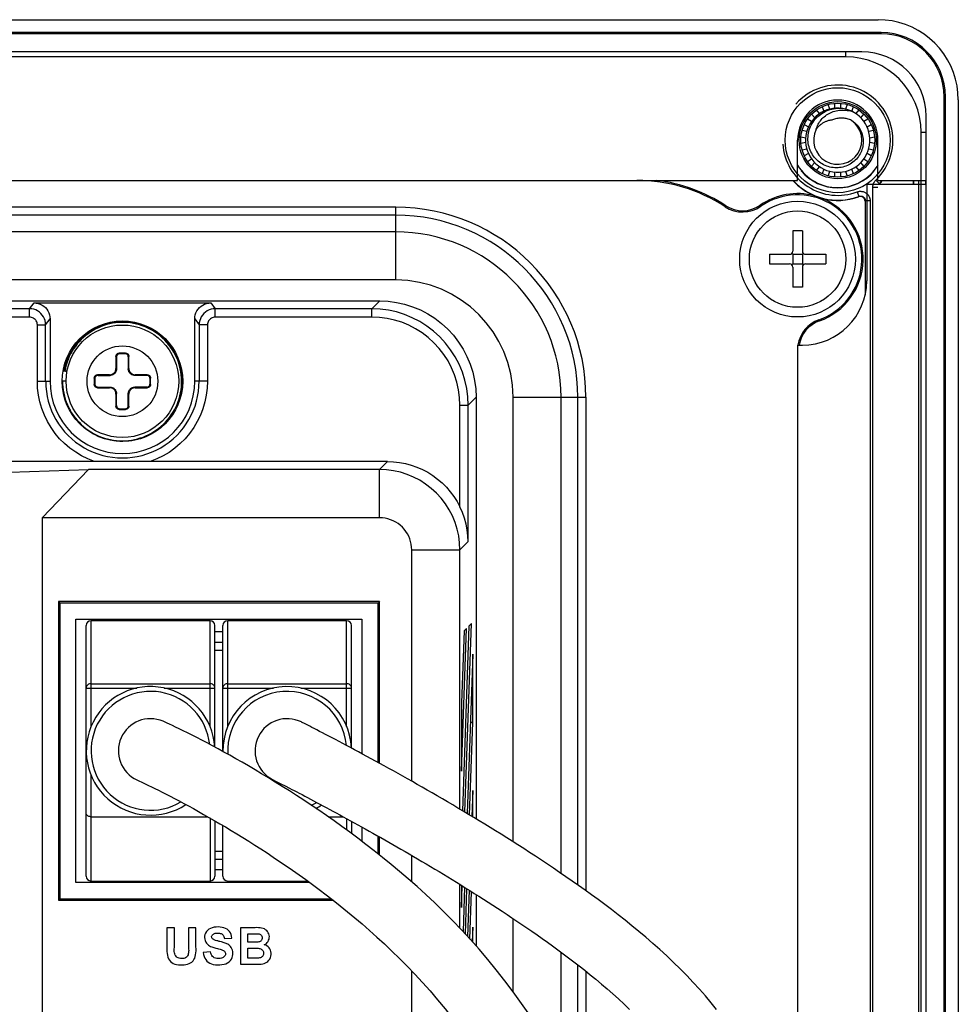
# Model space of a CAD drawing. Extents: x 0 to 750, y 0 to 420.
# Tile 36 of 45: x 429 to 458, y 245 to 276. Entities that reach past the tile are written whole.
import ezdxf

# ---------------------------------------------------------------- set-up
doc = ezdxf.new("R2010")
doc.units = 0
doc.header["$LTSCALE"] = 41.25
doc.layers.get('0').update_dxf_attribs({"linetype": 'CONTINUOUS'})
doc.layers.add('02___PRT_ALL_AXES', color=7, linetype='CONTINUOUS')
doc.layers.add('03___PRT_ALL_CURVES', color=7, linetype='CONTINUOUS')

msp = doc.modelspace()

# ---------------------------------------------------------------- linework, layer by layer
at = {"color": 7, "linetype": 'CONTINUOUS'}
for p, q in [((315.486, 275.65), (455.493, 275.65)), ((455.59, 275.25), (315.39, 275.25)), ((455.59, 275.21), (315.39, 275.21)), ((455.59, 275.21), (455.59, 275.25)), ((454.99, 274.65), (315.99, 274.65)), ((454.49, 274.492), (454.49, 274.641)), ((454.49, 274.492), (316.49, 274.492)), ((453.993, 272.869), (453.942, 273.01)), ((454.14, 273.045), (454.14, 272.895)), ((454.34, 272.895), (454.34, 273.045)), ((454.537, 273.01), (454.486, 272.869)), ((457.55, 273.25), (457.59, 273.25)), ((457.55, 166.089), (457.55, 273.25)), ((457.59, 166.05), (457.59, 273.25)), ((457.99, 273.153), (457.99, 232.157)), ((453.427, 272.713), (453.524, 272.598)), ((453.677, 272.726), (453.58, 272.841)), ((453.754, 272.941), (453.806, 272.8)), ((454.336, 272.893), (454.393, 272.888)), ((454.674, 272.8), (454.725, 272.941)), ((454.899, 272.841), (454.803, 272.726)), ((454.956, 272.598), (455.052, 272.713)), ((453.198, 272.386), (453.328, 272.311)), ((453.428, 272.484), (453.298, 272.559)), ((455.181, 272.559), (455.051, 272.484)), ((455.151, 272.311), (455.281, 272.386)), ((456.99, 167.65), (456.99, 272.65)), ((453.277, 272.171), (453.129, 272.197)), ((455.35, 272.197), (455.202, 272.171)), ((456.832, 272.15), (456.982, 272.15)), ((456.832, 167.65), (456.832, 272.15)), ((452.99, 270.65), (452.99, 271.9)), ((453.095, 272), (453.243, 271.974)), ((453.243, 271.825), (453.095, 271.799)), ((455.237, 271.974), (455.385, 272)), ((455.385, 271.799), (455.237, 271.825)), ((455.49, 270.65), (455.49, 271.9)), ((453.129, 271.602), (453.277, 271.628)), ((453.328, 271.489), (453.198, 271.414)), ((455.281, 271.414), (455.151, 271.489)), ((455.202, 271.628), (455.35, 271.602)), ((453.298, 271.241), (453.428, 271.316)), ((453.524, 271.202), (453.427, 271.087)), ((455.052, 271.087), (454.956, 271.202)), ((455.051, 271.316), (455.181, 271.241)), ((453.58, 270.958), (453.677, 271.073)), ((453.806, 270.999), (453.754, 270.858)), ((453.942, 270.789), (453.993, 270.93)), ((454.14, 270.905), (454.14, 270.755)), ((454.34, 270.755), (454.34, 270.905)), ((454.486, 270.93), (454.537, 270.789)), ((454.725, 270.858), (454.674, 270.999)), ((454.803, 271.073), (454.899, 270.958)), ((387.39, 270.65), (452.99, 270.65)), ((456.99, 270.525), (455.14, 270.525)), ((455.14, 270.525), (455.14, 267.525)), ((455.425, 270.657), (455.528, 270.549)), ((455.49, 270.65), (456.99, 270.65)), ((455.536, 270.545), (455.528, 270.549)), ((456.59, 270.65), (456.59, 270.525)), ((456.598, 270.65), (456.598, 270.525)), ((456.748, 270.65), (456.748, 167.65)), ((456.982, 270.525), (456.982, 270.65)), ((454.843, 270.292), (454.896, 270.152)), ((455.332, 270.44), (455.482, 270.44)), ((455.332, 170.859), (455.332, 270.44)), ((453.793, 270.074), (453.766, 270.086)), ((454.896, 270.152), (454.888, 270.14)), ((455.098, 270.012), (455.09, 270)), ((455.09, 270), (455.09, 267.089)), ((455.248, 270.012), (455.098, 270.012)), ((455.098, 270.012), (455.098, 267.126)), ((455.248, 270.012), (455.248, 171.288)), ((450.733, 269.83), (450.755, 269.863)), ((451.851, 269.844), (451.829, 269.876)), ((453.14, 269.075), (452.84, 269.075)), ((452.84, 269.075), (452.84, 268.45)), ((453.14, 269.075), (453.14, 268.45)), ((452.84, 268.35), (452.81, 268.379)), ((453.14, 268.35), (453.169, 268.379)), ((452.115, 268.35), (452.74, 268.35)), ((452.115, 268.35), (452.115, 268.05)), ((452.84, 268.35), (453.14, 268.35)), ((452.84, 268.35), (452.84, 268.05)), ((453.14, 268.35), (453.14, 268.05)), ((453.24, 268.35), (453.865, 268.35)), ((453.865, 268.35), (453.865, 268.05)), ((452.115, 268.05), (452.74, 268.05)), ((452.84, 268.05), (452.81, 268.02)), ((452.84, 268.05), (453.14, 268.05)), ((452.84, 267.95), (452.84, 267.325)), ((453.14, 268.05), (453.169, 268.02)), ((453.14, 267.95), (453.14, 267.325)), ((453.24, 268.05), (453.865, 268.05)), ((453.14, 267.325), (452.84, 267.325)), ((388.365, 266.9), (439.992, 266.9)), ((439.992, 266.9), (439.747, 266.655)), ((429.103, 266.655), (336.877, 266.655)), ((429.103, 266.655), (429.24, 266.839)), ((429.103, 266.397), (429.103, 266.655)), ((429.24, 266.839), (434.739, 266.839)), ((434.739, 266.839), (434.877, 266.655)), ((434.877, 266.397), (434.877, 266.655)), ((439.747, 266.655), (434.877, 266.655)), ((439.747, 266.397), (439.747, 266.655)), ((429.103, 266.397), (336.877, 266.397)), ((429.602, 266.155), (429.74, 266.339)), ((429.74, 266.339), (429.74, 264.4)), ((434.24, 264.4), (434.24, 266.339)), ((434.24, 266.339), (434.377, 266.155)), ((439.747, 266.397), (434.877, 266.397)), ((453.67, 266.277), (453.656, 266.314)), ((429.344, 264.4), (429.344, 266.155)), ((429.344, 266.155), (429.602, 266.155)), ((429.602, 264.4), (429.602, 266.155)), ((434.377, 266.155), (434.377, 264.4)), ((434.636, 266.155), (434.377, 266.155)), ((434.636, 266.155), (434.636, 264.4)), ((452.99, 265.525), (453.14, 265.525)), ((431.79, 265.175), (431.79, 264.8)), ((431.79, 265.175), (431.807, 265.158)), ((431.807, 265.158), (431.807, 264.783)), ((432.09, 265.275), (431.89, 265.275)), ((431.89, 265.275), (431.907, 265.258)), ((432.073, 265.258), (431.907, 265.258)), ((432.09, 265.275), (432.073, 265.258)), ((432.19, 265.175), (432.173, 265.158)), ((432.173, 265.158), (432.173, 264.783)), ((432.19, 264.8), (432.19, 265.175)), ((430.2, 264.724), (430.164, 264.724)), ((430.164, 264.724), (430.267, 264.706)), ((430.268, 264.712), (430.2, 264.724)), ((431.807, 264.783), (431.79, 264.8)), ((432.173, 264.783), (432.19, 264.8)), ((429.344, 264.4), (429.74, 264.4)), ((430.24, 264.406), (430.127, 264.406)), ((431.115, 264.5), (431.115, 264.3)), ((431.115, 264.5), (431.132, 264.483)), ((431.132, 264.483), (431.132, 264.317)), ((431.59, 264.6), (431.215, 264.6)), ((431.215, 264.6), (431.232, 264.583)), ((431.232, 264.583), (431.607, 264.583)), ((431.607, 264.583), (431.59, 264.6)), ((432.373, 264.583), (432.39, 264.6)), ((432.748, 264.583), (432.373, 264.583)), ((432.765, 264.6), (432.39, 264.6)), ((432.765, 264.6), (432.748, 264.583)), ((432.865, 264.5), (432.848, 264.483)), ((432.848, 264.317), (432.848, 264.483)), ((432.865, 264.3), (432.865, 264.5)), ((434.636, 264.4), (434.24, 264.4)), ((431.115, 264.3), (431.132, 264.317)), ((431.215, 264.2), (431.232, 264.217)), ((431.215, 264.2), (431.59, 264.2)), ((431.232, 264.217), (431.607, 264.217)), ((431.607, 264.217), (431.59, 264.2)), ((432.748, 264.217), (432.373, 264.217)), ((432.373, 264.217), (432.39, 264.2)), ((432.39, 264.2), (432.765, 264.2)), ((432.765, 264.2), (432.748, 264.217)), ((432.865, 264.3), (432.848, 264.317)), ((431.807, 264.017), (431.79, 264)), ((431.79, 264), (431.79, 263.625)), ((431.807, 263.642), (431.807, 264.017)), ((432.173, 263.642), (432.173, 264.017)), ((432.173, 264.017), (432.19, 264)), ((432.19, 263.625), (432.19, 264)), ((442.99, 263.902), (442.745, 263.657)), ((442.99, 263.902), (442.99, 250.782)), ((431.79, 263.625), (431.807, 263.642)), ((431.89, 263.525), (431.907, 263.542)), ((431.89, 263.525), (432.09, 263.525)), ((431.907, 263.542), (432.073, 263.542)), ((432.09, 263.525), (432.073, 263.542)), ((432.19, 263.625), (432.173, 263.642)), ((442.487, 263.657), (442.745, 263.657)), ((442.487, 260.491), (442.487, 263.657)), ((442.745, 259.41), (442.745, 263.657)), ((431.122, 261.9), (334.857, 261.9)), ((428.487, 261.566), (430.937, 261.652)), ((429.49, 260.153), (430.937, 261.652)), ((439.99, 261.652), (430.937, 261.652)), ((440.238, 261.9), (432.857, 261.9)), ((439.99, 261.652), (440.238, 261.9)), ((439.99, 260.153), (439.99, 261.652)), ((439.99, 260.153), (429.49, 260.153)), ((429.49, 260.153), (429.49, 182.196)), ((442.745, 259.41), (442.489, 259.153)), ((440.99, 259.153), (442.489, 259.153)), ((440.99, 251.952), (440.99, 259.153)), ((442.489, 251.083), (442.489, 259.153)), ((439.982, 257.542), (429.998, 257.542)), ((429.998, 257.542), (429.998, 248.258)), ((429.998, 257.542), (430.04, 257.5)), ((439.94, 257.5), (430.04, 257.5)), ((430.04, 257.5), (430.04, 248.3)), ((439.982, 257.542), (439.94, 257.5)), ((439.94, 252.538), (439.94, 257.5)), ((439.982, 252.515), (439.982, 257.542)), ((430.54, 257), (439.44, 257)), ((430.54, 248.8), (430.54, 257)), ((430.865, 249), (430.865, 256.8)), ((434.715, 256.95), (431.015, 256.95)), ((431.015, 253.66), (431.015, 256.95)), ((434.715, 253.66), (434.715, 256.95)), ((434.865, 253.015), (434.865, 256.8)), ((435.115, 252.879), (435.115, 256.8)), ((438.965, 256.95), (435.265, 256.95)), ((435.265, 253.66), (435.265, 256.95)), ((438.965, 253.66), (438.965, 256.95)), ((439.115, 252.985), (439.115, 256.8)), ((439.44, 257), (439.44, 252.81)), ((442.769, 256.782), (442.569, 251.035)), ((442.641, 250.992), (442.846, 256.859)), ((442.846, 256.859), (442.769, 256.782)), ((435.115, 256.6), (434.865, 256.6)), ((442.538, 252.267), (442.693, 256.705)), ((442.616, 256.629), (442.538, 254.389)), ((442.693, 256.705), (442.616, 256.629)), ((435.115, 256.275), (434.865, 256.275)), ((435.115, 256.025), (434.865, 256.025)), ((442.887, 255.903), (442.714, 250.948)), ((442.887, 253.782), (442.887, 255.903)), ((431.015, 254.99), (434.715, 254.99)), ((435.265, 254.99), (438.965, 254.99)), ((430.865, 254.854), (432.442, 254.854)), ((433.288, 254.854), (434.865, 254.854)), ((435.115, 254.854), (436.692, 254.854)), ((437.538, 254.854), (439.115, 254.854)), ((442.538, 254.389), (442.538, 252.267)), ((437.583, 253.784), (437.556, 253.797)), ((442.786, 250.905), (442.887, 253.782)), ((442.887, 253.782), (442.813, 253.782)), ((434.79, 253.055), (434.621, 253.145)), ((434.964, 252.961), (434.79, 253.055)), ((438.62, 253.248), (438.513, 253.304)), ((435.145, 252.863), (434.964, 252.961)), ((435.33, 252.761), (435.145, 252.863)), ((431.015, 248.85), (431.015, 252.14)), ((436.746, 251.93), (436.532, 252.061)), ((436.663, 252.008), (436.755, 251.961)), ((436.963, 251.794), (436.746, 251.93)), ((436.755, 251.961), (436.836, 251.92)), ((436.836, 251.92), (436.936, 251.868)), ((436.936, 251.868), (437.054, 251.808)), ((442.887, 251.661), (442.859, 250.861)), ((442.887, 250.844), (442.887, 251.661)), ((438.335, 250.889), (438.099, 251.052)), ((438.328, 251.137), (438.438, 251.078)), ((431.015, 250.85), (434.647, 250.85)), ((434.715, 250.811), (434.715, 248.85)), ((434.849, 250.734), (435.019, 250.634)), ((434.865, 250.724), (434.865, 249)), ((438.574, 250.721), (438.335, 250.889)), ((438.391, 250.85), (438.858, 250.85)), ((438.817, 250.548), (438.574, 250.721)), ((438.965, 250.791), (438.965, 250.44)), ((439.115, 250.709), (439.115, 250.33)), ((435.115, 249), (435.115, 250.578)), ((435.55, 250.317), (435.733, 250.204)), ((439.063, 250.368), (438.817, 250.548)), ((439.44, 250.529), (439.44, 250.086)), ((435.733, 250.204), (435.918, 250.089)), ((439.94, 249.697), (439.94, 250.248)), ((439.982, 249.664), (439.982, 250.225)), ((434.865, 249.775), (435.115, 249.775)), ((436.297, 249.848), (436.489, 249.722)), ((436.489, 249.722), (436.684, 249.593)), ((434.865, 249.525), (435.115, 249.525)), ((436.684, 249.593), (436.881, 249.461)), ((436.881, 249.461), (437.08, 249.325)), ((440.99, 248.82), (440.99, 249.645)), ((435.115, 249.2), (434.865, 249.2)), ((437.819, 248.8), (430.54, 248.8)), ((431.015, 248.85), (434.715, 248.85)), ((435.265, 248.85), (437.751, 248.85)), ((442.489, 247.38), (442.489, 248.744)), ((442.538, 248.714), (442.538, 248.025)), ((442.538, 248.025), (442.561, 248.699)), ((442.634, 248.654), (442.586, 247.277)), ((442.657, 247.2), (442.706, 248.609)), ((442.779, 248.564), (442.728, 247.123)), ((442.8, 247.045), (442.851, 248.518)), ((429.998, 248.258), (430.04, 248.3)), ((429.998, 248.258), (438.536, 248.258)), ((430.04, 248.3), (438.482, 248.3)), ((442.99, 248.431), (442.99, 246.831)), ((433.605, 247.397), (433.374, 247.397)), ((433.374, 247.397), (433.374, 246.791)), ((433.605, 246.782), (433.605, 247.397)), ((434.278, 247.397), (434.048, 247.397)), ((434.048, 247.397), (434.048, 246.768)), ((434.278, 246.8), (434.278, 247.397)), ((436.118, 247.397), (435.664, 247.397)), ((435.664, 247.397), (435.664, 246.261)), ((442.887, 247.418), (442.871, 246.965)), ((442.887, 246.948), (442.887, 247.418)), ((435.163, 247.063), (435.393, 247.071)), ((435.894, 247.209), (436.026, 247.209)), ((435.894, 246.947), (435.894, 247.209)), ((436.044, 246.947), (435.894, 246.947)), ((434.726, 246.651), (434.503, 246.629)), ((434.951, 246.747), (434.978, 246.74)), ((435.894, 246.758), (436.079, 246.758)), ((435.894, 246.453), (435.894, 246.758)), ((436.107, 246.453), (435.894, 246.453)), ((435.664, 246.261), (436.051, 246.261)), ((440.99, 183.898), (440.99, 246.054))]:
    msp.add_line(p, q, dxfattribs=at)
at = {"color": 3, "linetype": 'CONTINUOUS'}
for p, q in [((440.49, 269.816), (325.99, 269.816)), ((440.49, 267.551), (440.49, 269.816)), ((440.49, 269.567), (325.99, 269.567)), ((440.49, 269.045), (325.99, 269.045)), ((440.49, 267.551), (325.99, 267.551)), ((444.141, 263.9), (446.406, 263.9)), ((444.141, 250.069), (444.141, 263.9)), ((445.635, 249.087), (445.635, 263.9)), ((446.157, 248.725), (446.157, 263.9)), ((446.406, 263.9), (446.406, 248.548)), ((444.141, 245.407), (444.141, 247.684)), ((445.635, 243.129), (445.635, 246.635)), ((446.157, 242.19), (446.157, 246.24)), ((446.406, 246.044), (446.406, 241.711))]:
    msp.add_line(p, q, dxfattribs=at)
at = {"color": 7, "linetype": 'CONTINUOUS'}
for points in [[(457.99, 273.153), (457.98, 273.374), (457.951, 273.589), (457.905, 273.8), (457.839, 274.007), (457.755, 274.209), (457.655, 274.402), (457.539, 274.585), (457.405, 274.759), (457.259, 274.919), (457.099, 275.065), (456.925, 275.198), (456.742, 275.315), (456.55, 275.415), (456.347, 275.499), (456.14, 275.565), (455.93, 275.611), (455.714, 275.64), (455.493, 275.65)], [(453.712, 271.188), (453.67, 271.218), (453.629, 271.251), (453.59, 271.286), (453.554, 271.323), (453.519, 271.363), (453.487, 271.404), (453.457, 271.448), (453.43, 271.493), (453.405, 271.54), (453.383, 271.588), (453.364, 271.638), (453.348, 271.689), (453.335, 271.741), (453.325, 271.793), (453.318, 271.846), (453.314, 271.9), (453.313, 271.954), (453.315, 272.008), (453.32, 272.062), (453.329, 272.115), (453.34, 272.168), (453.355, 272.22), (453.373, 272.272), (453.394, 272.322), (453.417, 272.372), (453.444, 272.42), (453.473, 272.466), (453.505, 272.511), (453.54, 272.554), (453.577, 272.595), (453.616, 272.634), (453.658, 272.67), (453.702, 272.704), (453.747, 272.736), (453.795, 272.765), (453.844, 272.791), (453.895, 272.815), (453.947, 272.835), (454.001, 272.853), (454.055, 272.868), (454.11, 272.879), (454.166, 272.887), (454.223, 272.892), (454.279, 272.894), (454.336, 272.893)], [(453.571, 272.24), (453.583, 272.279), (453.597, 272.318), (453.613, 272.357), (453.632, 272.395), (453.653, 272.432), (453.676, 272.468), (453.701, 272.504), (453.728, 272.538), (453.758, 272.571), (453.789, 272.602), (453.822, 272.632), (453.857, 272.66), (453.894, 272.687), (453.932, 272.711), (453.972, 272.734), (454.013, 272.755), (454.056, 272.774), (454.101, 272.79), (454.146, 272.804), (454.193, 272.816), (454.241, 272.826), (454.29, 272.833), (454.339, 272.837), (454.389, 272.839), (454.439, 272.838), (454.488, 272.835), (454.538, 272.829), (454.588, 272.82), (454.637, 272.809), (454.686, 272.795)], [(454.081, 272.53), (454.059, 272.528), (454.037, 272.525), (454.015, 272.522), (453.994, 272.518), (453.972, 272.513), (453.951, 272.508), (453.93, 272.501), (453.909, 272.494), (453.888, 272.487), (453.868, 272.478), (453.848, 272.47), (453.828, 272.46), (453.808, 272.45), (453.789, 272.439), (453.77, 272.427), (453.751, 272.415), (453.733, 272.402), (453.715, 272.389), (453.697, 272.374), (453.68, 272.36), (453.663, 272.344), (453.646, 272.328), (453.63, 272.311), (453.615, 272.294), (453.6, 272.277), (453.585, 272.259), (453.571, 272.24)], [(454.668, 272.516), (454.706, 272.49), (454.743, 272.463), (454.778, 272.433), (454.812, 272.401), (454.843, 272.367), (454.873, 272.331), (454.9, 272.293), (454.925, 272.253), (454.947, 272.212), (454.967, 272.169), (454.985, 272.126), (455, 272.081), (455.012, 272.035), (455.021, 271.988), (455.028, 271.941), (455.031, 271.893), (455.032, 271.846), (455.03, 271.798), (455.025, 271.75), (455.017, 271.702), (455.006, 271.655), (454.993, 271.609), (454.976, 271.563), (454.957, 271.518), (454.935, 271.475), (454.91, 271.432), (454.883, 271.391), (454.854, 271.352), (454.822, 271.315), (454.787, 271.279), (454.751, 271.246), (454.713, 271.214), (454.672, 271.185), (454.63, 271.158), (454.587, 271.134), (454.541, 271.112), (454.495, 271.094), (454.447, 271.077), (454.399, 271.064), (454.349, 271.054), (454.299, 271.046), (454.249, 271.041), (454.198, 271.04), (454.147, 271.041), (454.096, 271.046), (454.045, 271.053), (453.995, 271.064), (453.945, 271.077), (453.897, 271.094), (453.849, 271.113), (453.802, 271.135), (453.756, 271.16), (453.712, 271.188)], [(454.668, 272.516), (454.634, 272.531), (454.601, 272.544), (454.568, 272.555), (454.535, 272.565), (454.503, 272.573), (454.47, 272.579), (454.438, 272.584), (454.405, 272.587), (454.372, 272.588), (454.339, 272.588), (454.306, 272.587), (454.273, 272.583), (454.24, 272.579), (454.207, 272.572), (454.175, 272.564), (454.143, 272.554), (454.112, 272.543), (454.081, 272.53)], [(455.332, 270.44), (455.332, 270.452), (455.333, 270.464), (455.334, 270.476), (455.335, 270.487), (455.337, 270.499), (455.34, 270.51), (455.343, 270.522)], [(455.343, 270.522), (455.347, 270.534), (455.351, 270.546), (455.356, 270.559), (455.362, 270.571), (455.368, 270.584), (455.375, 270.596), (455.383, 270.609), (455.392, 270.621), (455.402, 270.633), (455.413, 270.645), (455.425, 270.657)], [(455.508, 270.525), (455.512, 270.531), (455.517, 270.537), (455.522, 270.543), (455.528, 270.549)], [(454.843, 270.292), (454.861, 270.298), (454.879, 270.303), (454.899, 270.307), (454.918, 270.31), (454.939, 270.311), (454.96, 270.311), (454.982, 270.309), (455.004, 270.306), (455.026, 270.301), (455.048, 270.294), (455.068, 270.286), (455.088, 270.277), (455.105, 270.267), (455.122, 270.256), (455.137, 270.245)], [(455.137, 270.245), (455.15, 270.233), (455.163, 270.221), (455.174, 270.209), (455.184, 270.197), (455.194, 270.184), (455.203, 270.17), (455.211, 270.156), (455.218, 270.142), (455.225, 270.127), (455.231, 270.111), (455.237, 270.094), (455.241, 270.075), (455.244, 270.055), (455.247, 270.034), (455.248, 270.012)], [(453.517, 270.17), (453.629, 270.136), (453.711, 270.107), (453.766, 270.086), (453.793, 270.074)], [(455.09, 270), (455.087, 270.026), (455.081, 270.049), (455.072, 270.071), (455.059, 270.091), (455.043, 270.109), (455.025, 270.123), (455.004, 270.135), (454.982, 270.144), (454.959, 270.148), (454.936, 270.149), (454.913, 270.147), (454.888, 270.14)], [(454.896, 270.152), (454.905, 270.155), (454.914, 270.158), (454.923, 270.16), (454.933, 270.161), (454.944, 270.162), (454.954, 270.162), (454.965, 270.161), (454.977, 270.159), (454.988, 270.157), (454.998, 270.154), (455.009, 270.149), (455.018, 270.145), (455.027, 270.14), (455.035, 270.134), (455.043, 270.129), (455.05, 270.123), (455.056, 270.117), (455.061, 270.111), (455.067, 270.105), (455.071, 270.098), (455.076, 270.091), (455.08, 270.084), (455.083, 270.077), (455.087, 270.07), (455.09, 270.061), (455.093, 270.053), (455.095, 270.044), (455.097, 270.034), (455.098, 270.023), (455.098, 270.012)], [(439.992, 266.9), (440.256, 266.888), (440.515, 266.853), (440.768, 266.797), (441.017, 266.719), (441.26, 266.618), (441.491, 266.498), (441.711, 266.358), (441.919, 266.198), (442.112, 266.022), (442.288, 265.829), (442.448, 265.621), (442.588, 265.401), (442.708, 265.17), (442.809, 264.927), (442.888, 264.678), (442.944, 264.425), (442.978, 264.166), (442.99, 263.902)], [(429.602, 266.155), (429.598, 266.221), (429.585, 266.285), (429.564, 266.347), (429.535, 266.406), (429.499, 266.46), (429.455, 266.509), (429.406, 266.552), (429.352, 266.588), (429.294, 266.617), (429.232, 266.638), (429.168, 266.651), (429.103, 266.655)], [(429.24, 266.839), (429.307, 266.834), (429.371, 266.821), (429.431, 266.801), (429.49, 266.772), (429.544, 266.735), (429.593, 266.692), (429.636, 266.643), (429.673, 266.588), (429.702, 266.53), (429.722, 266.47), (429.735, 266.406), (429.74, 266.339)], [(434.24, 266.339), (434.245, 266.406), (434.257, 266.47), (434.278, 266.53), (434.307, 266.588), (434.343, 266.643), (434.386, 266.692), (434.435, 266.735), (434.49, 266.772), (434.548, 266.801), (434.609, 266.821), (434.673, 266.834), (434.739, 266.839)], [(434.877, 266.655), (434.812, 266.651), (434.748, 266.638), (434.686, 266.617), (434.627, 266.588), (434.573, 266.552), (434.524, 266.509), (434.48, 266.46), (434.444, 266.405), (434.415, 266.347), (434.394, 266.285), (434.382, 266.221), (434.377, 266.155)], [(442.745, 263.657), (442.734, 263.919), (442.7, 264.179), (442.643, 264.435), (442.564, 264.685), (442.463, 264.927), (442.342, 265.16), (442.2, 265.381), (442.041, 265.588), (441.863, 265.781), (441.669, 265.958), (441.461, 266.117), (441.239, 266.258), (441.007, 266.378), (440.764, 266.477), (440.515, 266.555), (440.262, 266.611), (440.005, 266.644), (439.747, 266.655)], [(429.344, 266.155), (429.341, 266.188), (429.335, 266.219), (429.325, 266.248), (429.311, 266.276), (429.293, 266.303), (429.273, 266.326), (429.249, 266.347), (429.223, 266.364), (429.195, 266.378), (429.166, 266.388), (429.135, 266.394), (429.103, 266.397)], [(433.85, 264.424), (433.846, 264.518), (433.838, 264.612), (433.824, 264.706), (433.806, 264.799), (433.784, 264.891), (433.756, 264.982), (433.724, 265.071), (433.688, 265.158), (433.647, 265.243), (433.602, 265.327), (433.553, 265.407), (433.499, 265.485), (433.442, 265.561), (433.381, 265.633), (433.316, 265.702), (433.248, 265.768), (433.177, 265.83), (433.103, 265.889), (433.025, 265.943), (432.945, 265.994), (432.863, 266.04), (432.778, 266.083), (432.692, 266.12), (432.603, 266.154), (432.513, 266.183), (432.422, 266.207), (432.329, 266.226), (432.236, 266.241), (432.142, 266.251), (432.047, 266.256), (431.953, 266.257), (431.858, 266.252), (431.764, 266.243), (431.671, 266.229), (431.578, 266.211), (431.487, 266.187), (431.396, 266.159), (431.308, 266.127), (431.221, 266.089), (431.136, 266.048), (431.053, 266.002), (430.973, 265.952), (430.895, 265.899), (430.82, 265.841), (430.748, 265.779), (430.68, 265.714), (430.615, 265.646), (430.553, 265.574), (430.495, 265.499), (430.441, 265.422), (430.391, 265.342), (430.346, 265.259), (430.304, 265.174), (430.267, 265.087), (430.234, 264.999), (430.206, 264.908), (430.183, 264.817), (430.164, 264.724)], [(433.832, 264.411), (433.828, 264.504), (433.82, 264.598), (433.807, 264.691), (433.79, 264.783), (433.768, 264.874), (433.741, 264.963), (433.71, 265.052), (433.674, 265.138), (433.634, 265.223), (433.589, 265.305), (433.541, 265.385), (433.488, 265.463), (433.432, 265.537), (433.372, 265.609), (433.308, 265.678), (433.241, 265.743), (433.171, 265.805), (433.098, 265.863), (433.022, 265.917), (432.943, 265.967), (432.862, 266.013), (432.778, 266.055), (432.693, 266.093), (432.606, 266.126), (432.517, 266.155), (432.427, 266.179), (432.335, 266.199), (432.243, 266.213), (432.151, 266.224), (432.057, 266.229), (431.964, 266.23), (431.871, 266.226), (431.778, 266.217), (431.686, 266.203), (431.594, 266.185), (431.504, 266.162), (431.415, 266.135), (431.328, 266.103), (431.242, 266.066), (431.158, 266.026), (431.076, 265.981), (430.997, 265.932), (430.92, 265.879), (430.847, 265.822), (430.776, 265.761), (430.708, 265.697), (430.644, 265.63), (430.583, 265.559), (430.526, 265.486), (430.473, 265.41), (430.424, 265.331), (430.379, 265.249), (430.338, 265.166), (430.302, 265.081), (430.269, 264.993), (430.242, 264.905), (430.219, 264.815), (430.2, 264.724)], [(434.877, 266.397), (434.845, 266.394), (434.814, 266.388), (434.785, 266.378), (434.757, 266.364), (434.73, 266.346), (434.707, 266.326), (434.686, 266.302), (434.668, 266.276), (434.654, 266.248), (434.644, 266.219), (434.638, 266.188), (434.636, 266.155)], [(442.487, 263.657), (442.475, 263.899), (442.444, 264.136), (442.393, 264.368), (442.321, 264.596), (442.228, 264.818), (442.118, 265.03), (441.989, 265.232), (441.842, 265.422), (441.681, 265.598), (441.504, 265.759), (441.312, 265.905), (441.111, 266.033), (440.899, 266.143), (440.676, 266.234), (440.449, 266.305), (440.22, 266.356), (439.986, 266.386), (439.747, 266.397)], [(431.79, 265.175), (431.79, 265.185), (431.792, 265.196), (431.795, 265.206), (431.798, 265.215), (431.803, 265.225), (431.809, 265.233), (431.815, 265.242), (431.823, 265.249), (431.831, 265.256), (431.84, 265.261), (431.849, 265.266), (431.859, 265.27), (431.869, 265.272), (431.879, 265.274), (431.89, 265.275)], [(431.907, 265.258), (431.896, 265.257), (431.886, 265.255), (431.876, 265.253), (431.866, 265.249), (431.857, 265.244), (431.848, 265.239), (431.84, 265.232), (431.832, 265.225), (431.826, 265.216), (431.82, 265.208), (431.815, 265.198), (431.812, 265.189), (431.809, 265.179), (431.807, 265.168), (431.807, 265.158)], [(432.173, 265.158), (432.172, 265.168), (432.171, 265.179), (432.168, 265.189), (432.164, 265.198), (432.159, 265.208), (432.154, 265.216), (432.147, 265.225), (432.14, 265.232), (432.132, 265.239), (432.123, 265.244), (432.113, 265.249), (432.104, 265.253), (432.094, 265.255), (432.083, 265.257), (432.073, 265.258)], [(432.09, 265.275), (432.1, 265.274), (432.111, 265.272), (432.121, 265.27), (432.13, 265.266), (432.14, 265.261), (432.149, 265.256), (432.157, 265.249), (432.164, 265.242), (432.171, 265.233), (432.176, 265.225), (432.181, 265.215), (432.185, 265.206), (432.188, 265.196), (432.189, 265.185), (432.19, 265.175)], [(431.59, 264.6), (431.607, 264.6), (431.625, 264.603), (431.642, 264.606), (431.658, 264.612), (431.674, 264.618), (431.69, 264.626), (431.704, 264.636), (431.718, 264.647), (431.731, 264.658), (431.743, 264.671), (431.754, 264.685), (431.763, 264.7), (431.771, 264.715), (431.778, 264.731), (431.783, 264.748), (431.787, 264.765), (431.789, 264.782), (431.79, 264.8)], [(431.807, 264.783), (431.806, 264.765), (431.804, 264.748), (431.8, 264.731), (431.795, 264.714), (431.788, 264.698), (431.78, 264.683), (431.771, 264.668), (431.76, 264.654), (431.748, 264.641), (431.735, 264.629), (431.721, 264.619), (431.707, 264.609), (431.691, 264.601), (431.675, 264.595), (431.659, 264.589), (431.642, 264.586), (431.624, 264.583), (431.607, 264.583)], [(432.373, 264.583), (432.355, 264.583), (432.338, 264.586), (432.321, 264.589), (432.304, 264.595), (432.288, 264.601), (432.273, 264.609), (432.258, 264.619), (432.244, 264.629), (432.231, 264.641), (432.22, 264.654), (432.209, 264.668), (432.2, 264.683), (432.192, 264.698), (432.185, 264.714), (432.18, 264.731), (432.176, 264.748), (432.174, 264.765), (432.173, 264.783)], [(432.19, 264.8), (432.191, 264.782), (432.193, 264.765), (432.197, 264.748), (432.202, 264.731), (432.209, 264.715), (432.217, 264.7), (432.226, 264.685), (432.237, 264.671), (432.248, 264.658), (432.261, 264.647), (432.275, 264.636), (432.29, 264.626), (432.305, 264.618), (432.321, 264.612), (432.338, 264.606), (432.355, 264.603), (432.372, 264.6), (432.39, 264.6)], [(431.122, 261.9), (430.917, 261.981), (430.721, 262.077), (430.536, 262.189), (430.359, 262.316), (430.192, 262.458), (430.038, 262.612), (429.898, 262.779), (429.771, 262.958), (429.66, 263.146), (429.564, 263.342), (429.485, 263.548), (429.423, 263.757), (429.379, 263.967), (429.353, 264.182), (429.344, 264.4)], [(430.127, 264.4), (430.13, 264.305), (430.137, 264.211), (430.149, 264.117), (430.166, 264.023), (430.187, 263.931), (430.213, 263.84), (430.244, 263.75), (430.279, 263.662), (430.319, 263.576), (430.363, 263.493), (430.411, 263.411), (430.464, 263.332), (430.52, 263.256), (430.58, 263.183), (430.644, 263.113), (430.711, 263.046), (430.782, 262.982), (430.855, 262.923), (430.932, 262.867), (431.011, 262.815), (431.093, 262.768), (431.177, 262.724), (431.263, 262.685), (431.351, 262.65), (431.441, 262.62), (431.532, 262.595), (431.625, 262.574), (431.718, 262.558), (431.812, 262.546), (431.907, 262.54), (432.001, 262.538), (432.096, 262.541), (432.191, 262.549), (432.284, 262.561), (432.378, 262.579), (432.47, 262.601), (432.56, 262.628), (432.65, 262.659), (432.737, 262.695), (432.823, 262.735), (432.907, 262.78), (432.988, 262.828), (433.067, 262.881), (433.142, 262.938), (433.215, 262.999), (433.285, 263.063), (433.351, 263.13), (433.414, 263.201), (433.473, 263.275), (433.528, 263.352), (433.579, 263.432), (433.626, 263.514), (433.669, 263.598), (433.708, 263.685), (433.742, 263.773), (433.771, 263.863), (433.796, 263.954), (433.817, 264.047), (433.832, 264.14), (433.843, 264.234), (433.849, 264.329), (433.85, 264.424)], [(430.127, 264.406), (430.13, 264.311), (430.137, 264.217), (430.149, 264.123), (430.166, 264.03), (430.187, 263.938), (430.213, 263.847), (430.244, 263.758), (430.279, 263.67), (430.318, 263.585), (430.362, 263.501), (430.41, 263.42), (430.462, 263.341), (430.518, 263.265), (430.578, 263.192), (430.641, 263.122), (430.708, 263.055), (430.778, 262.992), (430.851, 262.933), (430.927, 262.877), (431.006, 262.826), (431.087, 262.778), (431.171, 262.734), (431.257, 262.695), (431.344, 262.661), (431.433, 262.63), (431.524, 262.605), (431.616, 262.584), (431.709, 262.567), (431.802, 262.556), (431.896, 262.549), (431.99, 262.547), (432.084, 262.55), (432.178, 262.557), (432.272, 262.57), (432.364, 262.587), (432.456, 262.608), (432.546, 262.635), (432.635, 262.665), (432.722, 262.701), (432.807, 262.74), (432.89, 262.784), (432.971, 262.833), (433.049, 262.885), (433.125, 262.941), (433.197, 263.001), (433.266, 263.064), (433.332, 263.131), (433.395, 263.201), (433.454, 263.274), (433.509, 263.35), (433.56, 263.429), (433.607, 263.51), (433.65, 263.594), (433.688, 263.679), (433.722, 263.767), (433.752, 263.856), (433.777, 263.946), (433.797, 264.038), (433.813, 264.13), (433.824, 264.223), (433.83, 264.317), (433.832, 264.411)], [(431.115, 264.5), (431.115, 264.51), (431.117, 264.521), (431.12, 264.531), (431.123, 264.54), (431.128, 264.55), (431.134, 264.558), (431.14, 264.567), (431.148, 264.574), (431.156, 264.581), (431.165, 264.586), (431.174, 264.591), (431.184, 264.595), (431.194, 264.597), (431.204, 264.599), (431.215, 264.6)], [(431.232, 264.583), (431.221, 264.582), (431.211, 264.58), (431.201, 264.578), (431.191, 264.574), (431.182, 264.569), (431.173, 264.564), (431.165, 264.557), (431.157, 264.55), (431.151, 264.541), (431.145, 264.533), (431.14, 264.523), (431.137, 264.514), (431.134, 264.504), (431.132, 264.493), (431.132, 264.483)], [(432.848, 264.483), (432.847, 264.493), (432.846, 264.504), (432.843, 264.514), (432.839, 264.523), (432.834, 264.533), (432.829, 264.541), (432.822, 264.55), (432.815, 264.557), (432.807, 264.564), (432.798, 264.569), (432.788, 264.574), (432.779, 264.578), (432.769, 264.58), (432.758, 264.582), (432.748, 264.583)], [(432.765, 264.6), (432.775, 264.599), (432.786, 264.597), (432.796, 264.595), (432.805, 264.591), (432.815, 264.586), (432.824, 264.581), (432.832, 264.574), (432.839, 264.567), (432.846, 264.558), (432.851, 264.55), (432.856, 264.54), (432.86, 264.531), (432.863, 264.521), (432.864, 264.51), (432.865, 264.5)], [(434.636, 264.4), (434.627, 264.181), (434.6, 263.966), (434.556, 263.755), (434.494, 263.546), (434.415, 263.341), (434.319, 263.144), (434.208, 262.957), (434.081, 262.778), (433.941, 262.612), (433.787, 262.458), (433.62, 262.315), (433.443, 262.188), (433.258, 262.077), (433.062, 261.981), (432.857, 261.9)], [(431.215, 264.2), (431.204, 264.2), (431.194, 264.202), (431.184, 264.205), (431.174, 264.208), (431.165, 264.213), (431.156, 264.219), (431.148, 264.225), (431.14, 264.233), (431.134, 264.241), (431.128, 264.25), (431.123, 264.259), (431.12, 264.269), (431.117, 264.279), (431.115, 264.289), (431.115, 264.3)], [(431.132, 264.317), (431.132, 264.306), (431.134, 264.296), (431.137, 264.286), (431.14, 264.276), (431.145, 264.267), (431.151, 264.258), (431.157, 264.25), (431.165, 264.242), (431.173, 264.236), (431.182, 264.23), (431.191, 264.225), (431.201, 264.222), (431.211, 264.219), (431.221, 264.217), (431.232, 264.217)], [(431.79, 264), (431.789, 264.017), (431.787, 264.035), (431.783, 264.051), (431.778, 264.068), (431.771, 264.084), (431.763, 264.1), (431.754, 264.114), (431.743, 264.128), (431.731, 264.141), (431.718, 264.153), (431.704, 264.164), (431.69, 264.173), (431.674, 264.181), (431.658, 264.188), (431.642, 264.193), (431.625, 264.197), (431.607, 264.199), (431.59, 264.2)], [(431.607, 264.217), (431.624, 264.216), (431.642, 264.214), (431.659, 264.21), (431.675, 264.205), (431.691, 264.198), (431.707, 264.19), (431.721, 264.181), (431.735, 264.17), (431.748, 264.158), (431.76, 264.145), (431.771, 264.131), (431.78, 264.117), (431.788, 264.101), (431.795, 264.085), (431.8, 264.068), (431.804, 264.052), (431.806, 264.034), (431.807, 264.017)], [(432.173, 264.017), (432.174, 264.034), (432.176, 264.052), (432.18, 264.068), (432.185, 264.085), (432.192, 264.101), (432.2, 264.117), (432.209, 264.131), (432.22, 264.145), (432.231, 264.158), (432.244, 264.17), (432.258, 264.181), (432.273, 264.19), (432.288, 264.198), (432.304, 264.205), (432.321, 264.21), (432.338, 264.214), (432.355, 264.216), (432.373, 264.217)], [(432.39, 264.2), (432.372, 264.199), (432.355, 264.197), (432.338, 264.193), (432.321, 264.188), (432.305, 264.181), (432.29, 264.173), (432.275, 264.164), (432.261, 264.153), (432.248, 264.141), (432.237, 264.128), (432.226, 264.114), (432.217, 264.1), (432.209, 264.084), (432.202, 264.068), (432.197, 264.051), (432.193, 264.035), (432.191, 264.017), (432.19, 264)], [(432.748, 264.217), (432.758, 264.217), (432.769, 264.219), (432.779, 264.222), (432.788, 264.225), (432.798, 264.23), (432.807, 264.236), (432.815, 264.242), (432.822, 264.25), (432.829, 264.258), (432.834, 264.267), (432.839, 264.276), (432.843, 264.286), (432.846, 264.296), (432.847, 264.306), (432.848, 264.317)], [(432.865, 264.3), (432.864, 264.289), (432.863, 264.279), (432.86, 264.269), (432.856, 264.259), (432.851, 264.25), (432.846, 264.241), (432.839, 264.233), (432.832, 264.225), (432.824, 264.219), (432.815, 264.213), (432.805, 264.208), (432.796, 264.205), (432.786, 264.202), (432.775, 264.2), (432.765, 264.2)], [(431.89, 263.525), (431.879, 263.525), (431.869, 263.527), (431.859, 263.53), (431.849, 263.533), (431.84, 263.538), (431.831, 263.544), (431.823, 263.55), (431.815, 263.558), (431.809, 263.566), (431.803, 263.575), (431.798, 263.584), (431.795, 263.594), (431.792, 263.604), (431.79, 263.614), (431.79, 263.625)], [(431.807, 263.642), (431.807, 263.631), (431.809, 263.621), (431.812, 263.611), (431.815, 263.601), (431.82, 263.592), (431.826, 263.583), (431.832, 263.575), (431.84, 263.567), (431.848, 263.561), (431.857, 263.555), (431.866, 263.55), (431.876, 263.547), (431.886, 263.544), (431.896, 263.542), (431.907, 263.542)], [(432.073, 263.542), (432.083, 263.542), (432.094, 263.544), (432.104, 263.547), (432.113, 263.55), (432.123, 263.555), (432.132, 263.561), (432.14, 263.567), (432.147, 263.575), (432.154, 263.583), (432.159, 263.592), (432.164, 263.601), (432.168, 263.611), (432.171, 263.621), (432.172, 263.631), (432.173, 263.642)], [(432.19, 263.625), (432.189, 263.614), (432.188, 263.604), (432.185, 263.594), (432.181, 263.584), (432.176, 263.575), (432.171, 263.566), (432.164, 263.558), (432.157, 263.55), (432.149, 263.544), (432.14, 263.538), (432.13, 263.533), (432.121, 263.53), (432.111, 263.527), (432.1, 263.525), (432.09, 263.525)], [(432.857, 261.9), (432.709, 261.901), (432.562, 261.903), (432.417, 261.904), (432.274, 261.904), (432.132, 261.905), (431.99, 261.905), (431.848, 261.905), (431.706, 261.904), (431.563, 261.904), (431.417, 261.903), (431.271, 261.901), (431.122, 261.9)], [(442.489, 259.153), (442.479, 259.371), (442.45, 259.587), (442.403, 259.8), (442.337, 260.008), (442.254, 260.209), (442.153, 260.402), (442.036, 260.586), (441.903, 260.759), (441.756, 260.92), (441.595, 261.067), (441.422, 261.2), (441.238, 261.317), (441.045, 261.417), (440.844, 261.501), (440.636, 261.566), (440.424, 261.613), (440.208, 261.642), (439.99, 261.652)], [(440.238, 261.9), (440.427, 261.892), (440.612, 261.871), (440.794, 261.837), (440.974, 261.789), (441.151, 261.727), (441.321, 261.653), (441.486, 261.566), (441.644, 261.467), (441.794, 261.357), (441.935, 261.235), (442.067, 261.103), (442.189, 260.963), (442.299, 260.814), (442.398, 260.657), (442.487, 260.491)], [(442.745, 259.41), (442.739, 259.594), (442.718, 259.776), (442.682, 259.957), (442.632, 260.136), (442.567, 260.314), (442.487, 260.491)], [(440.99, 259.153), (440.985, 259.241), (440.974, 259.328), (440.955, 259.412), (440.929, 259.495), (440.896, 259.576), (440.856, 259.653), (440.809, 259.726), (440.755, 259.796), (440.697, 259.86), (440.633, 259.919), (440.563, 259.972), (440.49, 260.019), (440.413, 260.059), (440.332, 260.092), (440.249, 260.119), (440.164, 260.137), (440.078, 260.149), (439.99, 260.153)], [(431.015, 254.99), (430.989, 254.988), (430.963, 254.982), (430.94, 254.972), (430.918, 254.958), (430.9, 254.942), (430.885, 254.922), (430.874, 254.901), (430.867, 254.878), (430.865, 254.854)], [(434.865, 254.854), (434.862, 254.878), (434.856, 254.901), (434.844, 254.923), (434.829, 254.942), (434.811, 254.959), (434.789, 254.972), (434.765, 254.982), (434.74, 254.988), (434.715, 254.99)], [(435.265, 254.99), (435.239, 254.988), (435.213, 254.982), (435.19, 254.972), (435.168, 254.958), (435.15, 254.942), (435.135, 254.922), (435.124, 254.901), (435.117, 254.878), (435.115, 254.854)], [(439.115, 254.854), (439.112, 254.878), (439.106, 254.901), (439.094, 254.923), (439.079, 254.942), (439.061, 254.959), (439.039, 254.972), (439.015, 254.982), (438.99, 254.988), (438.965, 254.99)], [(434.155, 253.387), (434.014, 253.458), (433.881, 253.524), (433.758, 253.585), (433.645, 253.64), (433.543, 253.689), (433.453, 253.731), (433.377, 253.766), (433.317, 253.793), (433.275, 253.812), (433.254, 253.821)], [(438.215, 253.46), (438.125, 253.507), (438.039, 253.552), (437.958, 253.593), (437.884, 253.631), (437.815, 253.667), (437.753, 253.698), (437.698, 253.726), (437.651, 253.75), (437.583, 253.784)], [(434.621, 253.145), (434.458, 253.23), (434.303, 253.311), (434.155, 253.387)], [(438.513, 253.304), (438.41, 253.359), (438.31, 253.411), (438.215, 253.46)], [(438.845, 253.129), (438.731, 253.189), (438.62, 253.248)], [(439.082, 253.002), (438.962, 253.067), (438.845, 253.129)], [(436.115, 252.31), (435.912, 252.429), (435.714, 252.544), (435.519, 252.654), (435.33, 252.761)], [(450.473, 244.855), (450.303, 245.063), (450.124, 245.274), (449.936, 245.486), (449.742, 245.697), (449.544, 245.905), (449.339, 246.113), (449.131, 246.318), (448.919, 246.519), (448.704, 246.717), (448.488, 246.91), (448.271, 247.098), (448.054, 247.281), (447.837, 247.46), (447.623, 247.632), (447.41, 247.799), (447.2, 247.962), (446.992, 248.119), (446.786, 248.271), (446.583, 248.421), (446.38, 248.567), (446.18, 248.709), (445.981, 248.849), (445.784, 248.985), (445.59, 249.118), (445.398, 249.248), (445.208, 249.376), (445.021, 249.5), (444.836, 249.622), (444.653, 249.741), (444.472, 249.858), (444.294, 249.972), (444.117, 250.085), (443.942, 250.195), (443.769, 250.303), (443.598, 250.41), (443.428, 250.515), (443.259, 250.618), (443.091, 250.721), (442.924, 250.822), (442.758, 250.922), (442.592, 251.021), (442.427, 251.119), (442.264, 251.216), (442.102, 251.311), (441.941, 251.405), (441.782, 251.498), (441.624, 251.59), (441.468, 251.68), (441.313, 251.768), (441.16, 251.856), (441.008, 251.942), (440.858, 252.027), (440.71, 252.11), (440.563, 252.192), (440.418, 252.273), (440.275, 252.353), (440.134, 252.431), (439.995, 252.507), (439.858, 252.583), (439.723, 252.656), (439.59, 252.729), (439.459, 252.8), (439.331, 252.869), (439.205, 252.936), (439.082, 253.002)], [(436.532, 252.061), (436.321, 252.188), (436.115, 252.31)], [(432.443, 251.993), (432.519, 251.958), (432.573, 251.932), (432.639, 251.901), (432.716, 251.865), (432.802, 251.823), (432.897, 251.777), (433, 251.727), (433.11, 251.672), (433.227, 251.614), (433.35, 251.551), (433.479, 251.485), (433.614, 251.415), (433.753, 251.342), (433.897, 251.265), (434.046, 251.184), (434.199, 251.101)], [(437.636, 251.362), (437.408, 251.51), (437.184, 251.655), (436.963, 251.794)], [(437.054, 251.808), (437.187, 251.739), (437.259, 251.702), (437.334, 251.663), (437.412, 251.623), (437.492, 251.581), (437.576, 251.537), (437.662, 251.492), (437.751, 251.445), (437.842, 251.397), (437.935, 251.348), (438.03, 251.297), (438.128, 251.245), (438.227, 251.192), (438.328, 251.137)], [(438.099, 251.052), (437.866, 251.209), (437.636, 251.362)], [(431.015, 250.85), (430.997, 250.85), (430.978, 250.853), (430.961, 250.856), (430.943, 250.861), (430.927, 250.868), (430.912, 250.875), (430.899, 250.884), (430.887, 250.895), (430.878, 250.906), (430.871, 250.918), (430.866, 250.931), (430.865, 250.945)], [(434.199, 251.101), (434.356, 251.014), (434.517, 250.923), (434.681, 250.83), (434.849, 250.734)], [(438.438, 251.078), (438.536, 251.025), (438.643, 250.967), (438.751, 250.909), (438.86, 250.849), (438.971, 250.788), (439.083, 250.726), (439.197, 250.664)], [(435.019, 250.634), (435.193, 250.532), (435.37, 250.426), (435.55, 250.317)], [(439.197, 250.664), (439.311, 250.6), (439.428, 250.536), (439.545, 250.47), (439.664, 250.404), (439.783, 250.337), (439.904, 250.268), (440.026, 250.199), (440.149, 250.13), (440.274, 250.059), (440.399, 249.987), (440.525, 249.915), (440.652, 249.841), (440.781, 249.767), (440.91, 249.692), (441.04, 249.616), (441.171, 249.539), (441.303, 249.461), (441.436, 249.382), (441.57, 249.302), (441.704, 249.222), (441.838, 249.141), (441.973, 249.06), (442.109, 248.977), (442.244, 248.894), (442.381, 248.811), (442.518, 248.726), (442.656, 248.641), (442.794, 248.554), (442.934, 248.466), (443.076, 248.377), (443.218, 248.286), (443.362, 248.194), (443.507, 248.1), (443.654, 248.005), (443.802, 247.908), (443.953, 247.809), (444.104, 247.708), (444.257, 247.605), (444.412, 247.501), (444.569, 247.394), (444.726, 247.285), (444.886, 247.174), (445.046, 247.061), (445.208, 246.946), (445.371, 246.829), (445.534, 246.71), (445.699, 246.588), (445.865, 246.463), (446.032, 246.337), (446.201, 246.206), (446.372, 246.072), (446.544, 245.934), (446.718, 245.792), (446.892, 245.645), (447.068, 245.495), (447.243, 245.341), (447.419, 245.182), (447.594, 245.02), (447.767, 244.855)], [(441.705, 248.166), (441.428, 248.425), (441.154, 248.675), (440.882, 248.915), (440.613, 249.146), (440.346, 249.368), (440.083, 249.583), (439.823, 249.79), (439.566, 249.99), (439.313, 250.182), (439.063, 250.368)], [(435.918, 250.089), (436.106, 249.97), (436.297, 249.848)], [(437.08, 249.325), (437.281, 249.185), (437.485, 249.041), (437.692, 248.893), (437.901, 248.74), (438.114, 248.581), (438.329, 248.418), (438.547, 248.249), (438.767, 248.075), (438.991, 247.894), (439.216, 247.707), (439.444, 247.514), (439.674, 247.314), (439.905, 247.107), (440.139, 246.893), (440.375, 246.67), (440.612, 246.439), (440.85, 246.2), (441.087, 245.952), (441.324, 245.696)], [(442.812, 247.032), (442.537, 247.33), (442.26, 247.619), (441.982, 247.897), (441.705, 248.166)], [(435.393, 247.071), (435.385, 247.13), (435.37, 247.184), (435.349, 247.234), (435.32, 247.278), (435.284, 247.318), (435.244, 247.351), (435.199, 247.376), (435.149, 247.394), (435.094, 247.407), (435.034, 247.415), (434.97, 247.419), (434.907, 247.417), (434.845, 247.409), (434.785, 247.396), (434.73, 247.376), (434.681, 247.348), (434.638, 247.314), (434.603, 247.275), (434.577, 247.232), (434.558, 247.185), (434.548, 247.137), (434.546, 247.089), (434.552, 247.039)], [(436.401, 246.866), (436.438, 246.886), (436.47, 246.91), (436.497, 246.938), (436.52, 246.97), (436.539, 247.007), (436.552, 247.044), (436.559, 247.084), (436.56, 247.125), (436.555, 247.166), (436.544, 247.205), (436.527, 247.242), (436.505, 247.277), (436.477, 247.308), (436.445, 247.335), (436.408, 247.357), (436.366, 247.374), (436.32, 247.385), (436.272, 247.393), (436.223, 247.398), (436.172, 247.4), (436.118, 247.397)], [(434.552, 247.039), (434.564, 246.994), (434.583, 246.952), (434.609, 246.915), (434.637, 246.882), (434.668, 246.856), (434.701, 246.835), (434.734, 246.817), (434.767, 246.802), (434.799, 246.79), (434.831, 246.779), (434.862, 246.77), (434.893, 246.762), (434.951, 246.747)], [(434.931, 246.991), (434.888, 247.004), (434.867, 247.01), (434.847, 247.018), (434.829, 247.027), (434.811, 247.037), (434.796, 247.049), (434.784, 247.063), (434.774, 247.079), (434.768, 247.095), (434.765, 247.111), (434.766, 247.127), (434.77, 247.143), (434.778, 247.159), (434.789, 247.175), (434.803, 247.188), (434.819, 247.2), (434.836, 247.21), (434.856, 247.217), (434.878, 247.222), (434.902, 247.226), (434.927, 247.228), (434.953, 247.228), (434.98, 247.227), (435.006, 247.224), (435.032, 247.22)], [(435.024, 246.966), (434.999, 246.972), (434.976, 246.979), (434.953, 246.985), (434.931, 246.991)], [(435.422, 246.66), (435.412, 246.703), (435.396, 246.743), (435.377, 246.779), (435.354, 246.81), (435.327, 246.837), (435.299, 246.86), (435.271, 246.88), (435.241, 246.896), (435.212, 246.909), (435.183, 246.92), (435.155, 246.93), (435.127, 246.938), (435.1, 246.946), (435.074, 246.953), (435.024, 246.966)], [(435.032, 247.22), (435.057, 247.213), (435.08, 247.203), (435.101, 247.187), (435.119, 247.168), (435.135, 247.146), (435.147, 247.121), (435.157, 247.093), (435.163, 247.063)], [(436.026, 247.209), (436.055, 247.209), (436.084, 247.21), (436.112, 247.21), (436.14, 247.21), (436.167, 247.21), (436.192, 247.208), (436.218, 247.205), (436.242, 247.202), (436.264, 247.194), (436.284, 247.184), (436.303, 247.169), (436.317, 247.152), (436.328, 247.131), (436.334, 247.106), (436.337, 247.082), (436.335, 247.058), (436.329, 247.035), (436.32, 247.014), (436.308, 246.997), (436.292, 246.982), (436.274, 246.97), (436.253, 246.961), (436.23, 246.955), (436.206, 246.95), (436.181, 246.947), (436.155, 246.946)], [(436.155, 246.946), (436.128, 246.945), (436.101, 246.945), (436.073, 246.945), (436.044, 246.947)], [(444.66, 244.677), (444.406, 245.043), (444.147, 245.399), (443.885, 245.746), (443.62, 246.083), (443.353, 246.409), (443.084, 246.725), (442.812, 247.032)], [(433.374, 246.791), (433.371, 246.724), (433.373, 246.66), (433.379, 246.599), (433.389, 246.54), (433.403, 246.484), (433.424, 246.433), (433.453, 246.388), (433.488, 246.348), (433.528, 246.314), (433.573, 246.288), (433.623, 246.267), (433.677, 246.252), (433.734, 246.244), (433.794, 246.24), (433.852, 246.24), (433.91, 246.243), (433.966, 246.25), (434.018, 246.262), (434.067, 246.279), (434.112, 246.301), (434.152, 246.329), (434.186, 246.364), (434.216, 246.405), (434.24, 246.45), (434.257, 246.501), (434.268, 246.556), (434.275, 246.614), (434.28, 246.674)], [(433.603, 246.656), (433.601, 246.696), (433.601, 246.738), (433.605, 246.782)], [(434.048, 246.768), (434.05, 246.729), (434.051, 246.691), (434.049, 246.655), (434.045, 246.619), (434.04, 246.585), (434.03, 246.554), (434.017, 246.525), (434, 246.499), (433.98, 246.478), (433.956, 246.462), (433.929, 246.451), (433.9, 246.443), (433.866, 246.438), (433.829, 246.436), (433.793, 246.439), (433.759, 246.445), (433.725, 246.456), (433.695, 246.471), (433.669, 246.491), (433.648, 246.517), (433.63, 246.546), (433.617, 246.58), (433.609, 246.617), (433.603, 246.656)], [(434.28, 246.674), (434.281, 246.736), (434.278, 246.8)], [(434.503, 246.629), (434.515, 246.564), (434.532, 246.505), (434.556, 246.452), (434.584, 246.403), (434.618, 246.361), (434.658, 246.325), (434.705, 246.296), (434.759, 246.274), (434.817, 246.257), (434.882, 246.246), (434.952, 246.24), (435.02, 246.24), (435.087, 246.247), (435.151, 246.259), (435.21, 246.278), (435.263, 246.305), (435.31, 246.34), (435.349, 246.378), (435.38, 246.421), (435.402, 246.468), (435.417, 246.516), (435.425, 246.564), (435.426, 246.613), (435.422, 246.66)], [(434.884, 246.446), (434.849, 246.46), (434.818, 246.48), (434.79, 246.506), (434.767, 246.537), (434.749, 246.571), (434.735, 246.609), (434.726, 246.651)], [(434.978, 246.74), (435.032, 246.726), (435.058, 246.719), (435.082, 246.711), (435.106, 246.702), (435.129, 246.692), (435.149, 246.68), (435.166, 246.665), (435.18, 246.648), (435.19, 246.629), (435.195, 246.607), (435.196, 246.582), (435.192, 246.558), (435.182, 246.534), (435.167, 246.509), (435.148, 246.488), (435.125, 246.47), (435.098, 246.455), (435.068, 246.444), (435.034, 246.437), (434.997, 246.434), (434.96, 246.434), (434.922, 246.439), (434.884, 246.446)], [(436.051, 246.261), (436.105, 246.259), (436.158, 246.259), (436.21, 246.261), (436.26, 246.262), (436.308, 246.266), (436.355, 246.273), (436.399, 246.284), (436.44, 246.299), (436.479, 246.321), (436.514, 246.349), (436.545, 246.384), (436.571, 246.422), (436.591, 246.466), (436.607, 246.513), (436.615, 246.561), (436.616, 246.608), (436.609, 246.654), (436.597, 246.697), (436.578, 246.736), (436.553, 246.772), (436.522, 246.803), (436.487, 246.828), (436.447, 246.85), (436.401, 246.866)], [(436.079, 246.758), (436.113, 246.76), (436.146, 246.76), (436.178, 246.759), (436.209, 246.757), (436.239, 246.754), (436.266, 246.747), (436.293, 246.737), (436.317, 246.724), (436.337, 246.709), (436.354, 246.689), (436.367, 246.666), (436.375, 246.642), (436.379, 246.617), (436.379, 246.589), (436.375, 246.564), (436.368, 246.541), (436.358, 246.52), (436.344, 246.501), (436.325, 246.486), (436.304, 246.474), (436.28, 246.464), (436.254, 246.458), (436.226, 246.454), (436.197, 246.452)], [(436.197, 246.452), (436.168, 246.451), (436.138, 246.451), (436.107, 246.453)], [(441.324, 245.696), (441.56, 245.431), (441.795, 245.156), (442.029, 244.871), (442.262, 244.576), (442.496, 244.268), (442.728, 243.95)]]:
    msp.add_lwpolyline(points, dxfattribs=at)
for centre, radius in [((454.24, 271.9), 1.633), ((454.24, 271.9), 1.2), ((452.99, 268.2), 1.5), ((431.99, 264.4), 1.875), ((431.99, 264.4), 1.75), ((431.99, 264.4), 1.1)]:
    msp.add_circle(centre, radius, dxfattribs=at)
at = {"color": 3, "linetype": 'CONTINUOUS'}
msp.add_circle((452.99, 268.2), 1.8, dxfattribs=at)
at = {"color": 7, "linetype": 'CONTINUOUS'}
for centre, radius, start, end in [((455.59, 273.25), 2, 0, 90), ((455.59, 273.25), 1.961, 0, 90), ((454.99, 272.65), 2, 0, 90), ((454.49, 272.15), 2.342, 0, 90), ((454.24, 271.9), 1.717, 313.6349, 139.1395), ((454.24, 271.9), 1.25, 0, 180), ((454.24, 271.9), 1, 81.5329, 81.1947), ((454.24, 271.9), 0.75, 153.0317, 55.2218), ((454.24, 271.9), 1.717, 184.0244, 290.5691), ((454.24, 271.9), 1.475, 211.9066, 328.0934), ((454.24, 271.9), 1.483, 219.9994, 320.0002), ((447.99, 265.65), 5, 56.725, 90), ((447.99, 265.65), 5.039, 56.725, 82.928), ((454.24, 271.9), 1.875, 221.8457, 247.3115), ((454.24, 271.9), 1.867, 222.106, 290.5691), ((454.24, 271.9), 1.867, 313.6349, 317.908), ((454.24, 271.9), 1.875, 313.7352, 318.1471), ((452.99, 268.2), 2.039, 75.0302, 124.705), ((452.99, 268.2), 2, 289.4712, 124.705), ((452.99, 268.2), 2.039, 289.4712, 67.636), ((454.24, 271.9), 1.875, 255.3547, 290.2316), ((451.282, 270.666), 1, 236.725, 304.705), ((451.282, 270.666), 0.961, 236.725, 304.705), ((452.74, 268.45), 0.1, 270, 360), ((453.24, 268.45), 0.1, 180, 270), ((452.74, 267.95), 0.1, 0, 90), ((453.24, 267.95), 0.1, 90, 180), ((453.14, 267.525), 2, 270, 360), ((453.99, 265.371), 1, 109.4712, 171.149), ((453.99, 265.371), 0.961, 109.4712, 170.785), ((431.99, 264.4), 2.387, 180, 0.0242), ((431.99, 264.4), 2.25, 180, 360), ((431.015, 256.8), 0.15, 90, 180), ((434.715, 256.8), 0.15, 0, 90), ((435.265, 256.8), 0.15, 90, 180), ((438.965, 256.8), 0.15, 0, 90), ((432.865, 252.9), 2, 3.39, 303.3036), ((437.115, 252.9), 2, 2.5059, 180.6045), ((432.865, 252.9), 1.85, 6.2685, 300.7676), ((437.115, 252.9), 1.85, 5.262, 183.3005), ((432.865, 252.9), 1, 67.0791, 245.0555), ((437.115, 252.9), 1, 63.8331, 243.126), ((437.115, 252.9), 1.85, 293.9418, 299.7992), ((437.115, 252.9), 2, 296.5665, 302.432), ((431.015, 249), 0.15, 180, 270), ((434.715, 249), 0.15, 270, 360), ((435.265, 249), 0.15, 180, 270)]:
    msp.add_arc(centre, radius, start, end, dxfattribs=at)
at = {"color": 3, "linetype": 'CONTINUOUS'}
for radius in [5.916, 5.667, 5.145, 3.651]:
    msp.add_arc((440.49, 263.9), radius, 0, 90, dxfattribs=at)
at = {"layer": '02___PRT_ALL_AXES', "color": 7, "linetype": 'CONTINUOUS'}
msp.add_line((452.99, 265.525), (452.99, 227.65), dxfattribs=at)
at = {"layer": '02___PRT_ALL_AXES', "color": 3, "linetype": 'CONTINUOUS'}
msp.add_circle((454.24, 271.9), 1.15, dxfattribs=at)
at = {"layer": '03___PRT_ALL_CURVES', "color": 4, "linetype": 'CONTINUOUS'}
for centre, radius, start, end in [((447.99, 265.65), 5, 56.725, 90), ((452.99, 268.2), 2, 289.4712, 124.705), ((451.282, 270.666), 1, 236.725, 304.705), ((453.99, 265.371), 1, 109.4712, 171.1739)]:
    msp.add_arc(centre, radius, start, end, dxfattribs=at)

doc.saveas('drawing.dxf')
